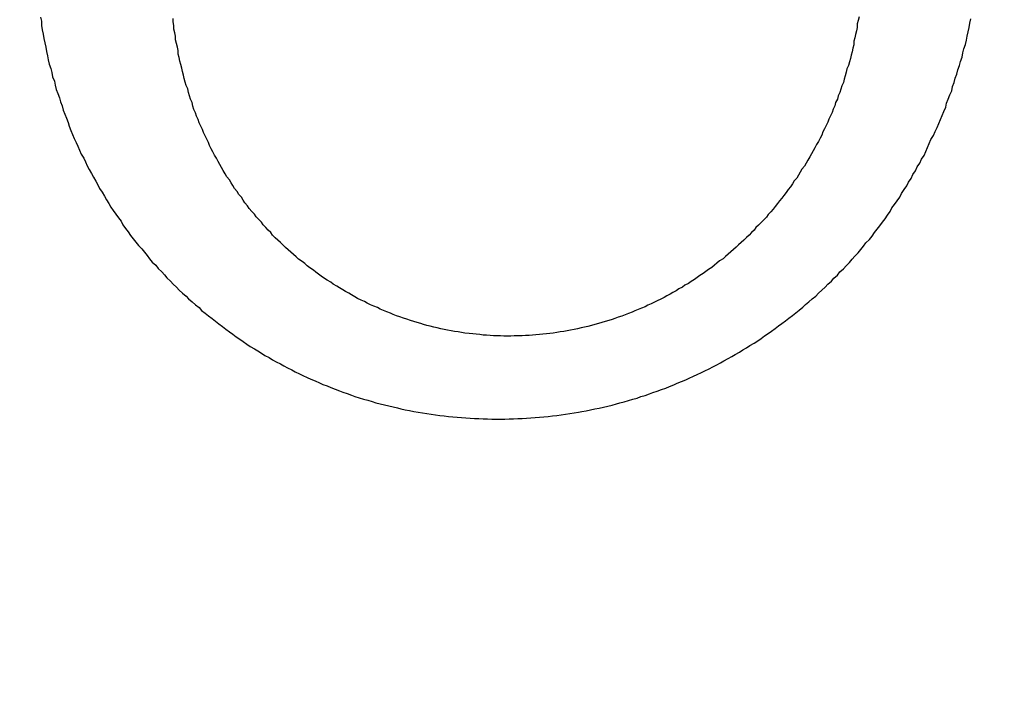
# Model space of a CAD drawing. Header units: millimetres. Extents: x 11979 to 37895, y 18730 to 47884.
# Tile 189 of 256: x 35971.817 to 35972.954, y 41554.986 to 41555.775. Entities that reach past the tile are written whole.
import ezdxf

# ---------------------------------------------------------------- set-up
doc = ezdxf.new("R2010")
doc.units = ezdxf.units.MM
doc.layers.add('-WYMIAR', color=8, linetype='Continuous')
doc.layers.add('PROJEKTOWANE', color=5, linetype='Continuous')
doc.styles.get("Standard").update_dxf_attribs({"font": 'arial.ttf'})
doc.dimstyles.new('CZA-KROPKA-50', dxfattribs={"dimtxt": 12, "dimasz": 1, "dimexe": 2, "dimexo": 25, "dimgap": 4, "dimtad": 1, "dimdec": 1, "dimrnd": 0.5, "dimzin": 9, "dimdsep": 46, "dimtxsty": 'Standard', "dimblk": 'CZA-KROPKA', "dimblk1": 'CZA-KROPKA', "dimblk2": 'CZA-KROPKA', "dimsah": 1, "dimcen": -20, "dimse1": 1, "dimse2": 1, "dimclrd": 8, "dimclre": 8, "dimclrt": 9, "dimadec": 0, "dimazin": 0, "dimtfac": 1, "dimtdec": 1, "dimtmove": 1, "dimatfit": 3, "dimldrblk": 'CZA-KROPKA', "dimfxl": 1, "dimtolj": 1, "dimtzin": 9, "dimarcsym": 0})

# ---------------------------------------------------------------- blocks, each defined once
blk = doc.blocks.new('CZA-KROPKA')
at = {"layer": '-WYMIAR', "linetype": 'ByBlock'}
for p, q in [((0, 10), (0, -10)), ((5, 0), (-5, 0))]:
    blk.add_line(p, q, dxfattribs=at)
at = {"layer": '-WYMIAR', "linetype": 'ByBlock', "const_width": 2.5}
blk.add_lwpolyline([(-1.25, 0, 1), (1.25, 0, 1)], format="xyb", close=True, dxfattribs=at)
blk = doc.blocks.new('*D2953')
at = {"layer": '-WYMIAR', "color": 8, "lineweight": -2}
blk.add_line((33872.3905, 41340.6237), (36051.3905, 41340.6237), dxfattribs=at)
at = {"layer": 'Defpoints', "color": 0}
for p in [(33871.3905, 41814.6237), (36052.3905, 41814.6237), (36052.3905, 41340.6237)]:
    blk.add_point(p, dxfattribs=at)
at = {"layer": '-WYMIAR', "color": 8, "lineweight": -2, "rotation": 180}
blk.add_blockref('CZA-KROPKA', (33871.3905, 41340.6237), dxfattribs=at)
at = {"layer": '-WYMIAR', "color": 8, "lineweight": -2}
blk.add_blockref('CZA-KROPKA', (36052.3905, 41340.6237), dxfattribs=at)
at = {"layer": '-WYMIAR', "color": 9, "insert": (34961.8905, 41350.7506), "char_height": 12, "attachment_point": 5, "bg_fill": 3, "box_fill_scale": 1.1, "bg_fill_color": 257, "bg_fill_transparency": 0}
blk.add_mtext('\\A1;2181', dxfattribs=at)
blk = doc.blocks.new('*D2961')
at = {"layer": '-WYMIAR', "color": 8, "lineweight": -2}
blk.add_line((36202.3905, 41491.6237), (36202.3905, 42911.6237), dxfattribs=at)
at = {"layer": 'Defpoints', "color": 0}
for p in [(34928.3905, 42912.6237), (36202.3905, 42912.6237), (36052.3905, 41490.6237)]:
    blk.add_point(p, dxfattribs=at)
at = {"layer": '-WYMIAR', "color": 8, "lineweight": -2}
for p, rotation in [((36202.3905, 42912.6237), 90), ((36202.3905, 41490.6237), 270)]:
    blk.add_blockref('CZA-KROPKA', p, dxfattribs=dict(at, rotation=rotation))
at = {"layer": '-WYMIAR', "color": 9, "insert": (36192.366, 42201.6237), "char_height": 12, "attachment_point": 5, "rotation": 90, "bg_fill": 3, "box_fill_scale": 1.1, "bg_fill_color": 257, "bg_fill_transparency": 0}
blk.add_mtext('\\A1;1422', dxfattribs=at)
blk = doc.blocks.new('Pisuar NOVA PRO ze zintegrowanym ceramicznym sitkiem')
for points in [[(-0.004507, -0.241539, 0), (-0.004517, -0.24149, 0), (-0.004517, -0.24144, 0), (-0.004527, -0.24139, 0), (-0.004537, -0.24134, 0), (-0.004547, -0.24129, 0), (-0.004557, -0.241241, 0), (-0.004567, -0.241191, 0), (-0.004577, -0.241142, 0), (-0.004587, -0.241093, 0), (-0.004597, -0.241044, 0), (-0.004607, -0.240995, 0), (-0.004627, -0.240946, 0), (-0.004637, -0.240897, 0), (-0.004647, -0.240848, 0), (-0.004667, -0.2408, 0), (-0.004677, -0.240752, 0), (-0.004687, -0.240703, 0), (-0.004707, -0.240655, 0), (-0.004727, -0.240607, 0), (-0.004737, -0.24056, 0), (-0.004757, -0.240512, 0), (-0.004767, -0.240465, 0), (-0.004787, -0.240417, 0), (-0.004807, -0.24037, 0), (-0.004827, -0.240323, 0), (-0.004837, -0.240277, 0), (-0.004857, -0.24023, 0), (-0.004877, -0.240184, 0), (-0.004897, -0.240138, 0), (-0.004917, -0.240092, 0), (-0.004937, -0.240046, 0), (-0.004957, -0.240001, 0), (-0.004977, -0.239955, 0), (-0.005007, -0.23991, 0), (-0.005027, -0.239866, 0), (-0.005047, -0.239821, 0), (-0.005067, -0.239777, 0), (-0.005097, -0.239732, 0), (-0.005117, -0.239688, 0), (-0.005147, -0.239645, 0), (-0.005167, -0.239601, 0), (-0.005187, -0.239558, 0), (-0.005217, -0.239515, 0), (-0.005247, -0.239472, 0), (-0.005267, -0.23943, 0), (-0.005297, -0.239387, 0), (-0.005317, -0.239345, 0), (-0.005347, -0.239303, 0), (-0.005377, -0.239262, 0), (-0.005407, -0.239221, 0), (-0.005437, -0.23918, 0), (-0.005457, -0.239139, 0), (-0.005487, -0.239098, 0), (-0.005517, -0.239058, 0), (-0.005547, -0.239018, 0), (-0.005577, -0.238979, 0), (-0.005607, -0.238939, 0), (-0.005637, -0.2389, 0), (-0.005677, -0.238862, 0), (-0.005707, -0.238823, 0), (-0.005737, -0.238785, 0), (-0.005767, -0.238747, 0), (-0.005797, -0.238709, 0), (-0.005837, -0.238672, 0), (-0.005867, -0.238635, 0), (-0.005907, -0.238598, 0), (-0.005937, -0.238562, 0), (-0.005967, -0.238526, 0), (-0.006007, -0.23849, 0), (-0.006037, -0.238455, 0), (-0.006077, -0.23842, 0), (-0.006107, -0.238385, 0), (-0.006147, -0.238351, 0), (-0.006187, -0.238317, 0), (-0.006217, -0.238283, 0), (-0.006257, -0.238249, 0), (-0.006297, -0.238216, 0), (-0.006337, -0.238184, 0), (-0.006367, -0.238151, 0), (-0.006407, -0.238119, 0), (-0.006447, -0.238087, 0), (-0.006487, -0.238056, 0), (-0.006527, -0.238025, 0), (-0.006567, -0.237995, 0), (-0.006607, -0.237964, 0), (-0.006647, -0.237934, 0), (-0.006687, -0.237905, 0), (-0.006727, -0.237876, 0), (-0.006767, -0.237847, 0), (-0.006807, -0.237819, 0), (-0.006847, -0.237791, 0), (-0.006887, -0.237763, 0), (-0.006927, -0.237736, 0), (-0.006977, -0.237709, 0), (-0.007017, -0.237683, 0), (-0.007057, -0.237657, 0), (-0.007097, -0.237631, 0), (-0.007147, -0.237606, 0), (-0.007187, -0.237581, 0), (-0.007227, -0.237557, 0), (-0.007277, -0.237533, 0), (-0.007317, -0.237509, 0), (-0.007357, -0.237486, 0), (-0.007407, -0.237463, 0), (-0.007447, -0.237441, 0), (-0.007497, -0.237419, 0), (-0.007537, -0.237398, 0), (-0.007587, -0.237377, 0), (-0.007627, -0.237356, 0), (-0.007677, -0.237336, 0), (-0.007727, -0.237316, 0), (-0.007767, -0.237297, 0), (-0.007817, -0.237278, 0), (-0.007857, -0.237259, 0), (-0.007907, -0.237241, 0), (-0.007957, -0.237224, 0), (-0.007997, -0.237206, 0), (-0.008047, -0.23719, 0), (-0.008097, -0.237173, 0), (-0.008137, -0.237158, 0), (-0.008187, -0.237142, 0), (-0.008237, -0.237127, 0), (-0.008287, -0.237113, 0), (-0.008337, -0.237099, 0), (-0.008377, -0.237085, 0), (-0.008427, -0.237072, 0), (-0.008477, -0.23706, 0), (-0.008527, -0.237048, 0), (-0.008577, -0.237036, 0), (-0.008627, -0.237025, 0), (-0.008667, -0.237014, 0), (-0.008717, -0.237004, 0), (-0.008767, -0.236994, 0), (-0.008817, -0.236985, 0), (-0.008867, -0.236976, 0), (-0.008917, -0.236967, 0), (-0.008967, -0.236959, 0), (-0.009017, -0.236952, 0), (-0.009067, -0.236945, 0), (-0.009117, -0.236938, 0), (-0.009167, -0.236932, 0), (-0.009217, -0.236927, 0), (-0.009267, -0.236922, 0), (-0.009317, -0.236917, 0), (-0.009367, -0.236913, 0), (-0.009417, -0.236909, 0), (-0.009467, -0.236906, 0), (-0.009517, -0.236903, 0), (-0.009567, -0.236901, 0), (-0.009617, -0.236899, 0), (-0.009667, -0.236897, 0), (-0.009717, -0.236896, 0), (-0.009767, -0.236896, 0), (-0.009817, -0.236896, 0), (-0.009867, -0.236896, 0), (-0.009917, -0.236897, 0), (-0.009967, -0.236899, 0), (-0.010017, -0.236901, 0), (-0.010067, -0.236903, 0), (-0.010117, -0.236906, 0), (-0.010167, -0.236909, 0), (-0.010217, -0.236913, 0), (-0.010267, -0.236917, 0), (-0.010317, -0.236921, 0), (-0.010367, -0.236926, 0), (-0.010417, -0.236932, 0), (-0.010467, -0.236938, 0), (-0.010517, -0.236944, 0), (-0.010567, -0.236951, 0), (-0.010617, -0.236959, 0), (-0.010667, -0.236967, 0), (-0.010717, -0.236975, 0), (-0.010757, -0.236984, 0), (-0.010807, -0.236993, 0), (-0.010857, -0.237003, 0), (-0.010907, -0.237013, 0), (-0.010957, -0.237023, 0), (-0.011007, -0.237035, 0), (-0.011057, -0.237046, 0), (-0.011107, -0.237058, 0), (-0.011157, -0.237071, 0), (-0.011197, -0.237083, 0), (-0.011247, -0.237097, 0), (-0.011297, -0.237111, 0), (-0.011347, -0.237125, 0), (-0.011397, -0.237139, 0), (-0.011437, -0.237155, 0), (-0.011487, -0.23717, 0), (-0.011537, -0.237186, 0), (-0.011577, -0.237203, 0), (-0.011627, -0.237219, 0), (-0.011677, -0.237237, 0), (-0.011727, -0.237254, 0), (-0.011767, -0.237273, 0), (-0.011817, -0.237291, 0), (-0.011857, -0.23731, 0), (-0.011907, -0.237329, 0), (-0.011957, -0.237349, 0), (-0.011997, -0.237369, 0), (-0.012047, -0.23739, 0), (-0.012087, -0.237411, 0), (-0.012137, -0.237433, 0), (-0.012177, -0.237454, 0), (-0.012227, -0.237477, 0), (-0.012267, -0.237499, 0), (-0.012317, -0.237522, 0), (-0.012357, -0.237546, 0), (-0.012397, -0.237569, 0), (-0.012447, -0.237594, 0), (-0.012487, -0.237618, 0), (-0.012527, -0.237643, 0), (-0.012577, -0.237668, 0), (-0.012617, -0.237694, 0), (-0.012657, -0.23772, 0), (-0.012697, -0.237747, 0), (-0.012747, -0.237774, 0), (-0.012787, -0.237801, 0), (-0.012827, -0.237828, 0), (-0.012867, -0.237856, 0), (-0.012907, -0.237884, 0), (-0.012947, -0.237913, 0), (-0.012987, -0.237942, 0), (-0.013027, -0.237971, 0), (-0.013067, -0.238001, 0), (-0.013107, -0.238031, 0), (-0.013147, -0.238062, 0), (-0.013187, -0.238092, 0), (-0.013227, -0.238124, 0), (-0.013267, -0.238155, 0), (-0.013307, -0.238187, 0), (-0.013337, -0.238219, 0), (-0.013377, -0.238251, 0), (-0.013417, -0.238284, 0), (-0.013457, -0.238317, 0), (-0.013487, -0.238351, 0), (-0.013527, -0.238385, 0), (-0.013567, -0.238419, 0), (-0.013597, -0.238453, 0), (-0.013637, -0.238488, 0), (-0.013667, -0.238523, 0), (-0.013707, -0.238559, 0), (-0.013737, -0.238595, 0), (-0.013777, -0.238631, 0), (-0.013807, -0.238667, 0), (-0.013847, -0.238704, 0), (-0.013877, -0.238741, 0), (-0.013907, -0.238778, 0), (-0.013947, -0.238816, 0), (-0.013977, -0.238854, 0), (-0.014007, -0.238892, 0), (-0.014037, -0.238931, 0), (-0.014077, -0.23897, 0), (-0.014107, -0.239009, 0), (-0.014137, -0.239049, 0), (-0.014167, -0.239089, 0), (-0.014197, -0.239129, 0), (-0.014227, -0.239169, 0), (-0.014257, -0.23921, 0), (-0.014287, -0.239251, 0), (-0.014317, -0.239292, 0), (-0.014337, -0.239334, 0), (-0.014367, -0.239376, 0), (-0.014397, -0.239418, 0), (-0.014427, -0.23946, 0), (-0.014447, -0.239503, 0), (-0.014477, -0.239546, 0), (-0.014507, -0.239589, 0), (-0.014527, -0.239632, 0), (-0.014557, -0.239676, 0), (-0.014577, -0.23972, 0), (-0.014607, -0.239764, 0), (-0.014627, -0.239808, 0), (-0.014657, -0.239853, 0), (-0.014677, -0.239897, 0), (-0.014707, -0.239942, 0), (-0.014727, -0.239988, 0), (-0.014747, -0.240033, 0), (-0.014767, -0.240079, 0), (-0.014787, -0.240125, 0), (-0.014817, -0.240171, 0), (-0.014837, -0.240217, 0), (-0.014857, -0.240263, 0), (-0.014877, -0.24031, 0), (-0.014897, -0.240356, 0), (-0.014917, -0.240403, 0), (-0.014937, -0.24045, 0), (-0.014957, -0.240498, 0), (-0.014967, -0.240545, 0), (-0.014987, -0.240592, 0), (-0.015007, -0.24064, 0), (-0.015027, -0.240688, 0), (-0.015037, -0.240736, 0), (-0.015057, -0.240784, 0), (-0.015067, -0.240832, 0), (-0.015087, -0.240881, 0), (-0.015097, -0.240929, 0), (-0.015117, -0.240978, 0), (-0.015127, -0.241026, 0), (-0.015147, -0.241075, 0), (-0.015157, -0.241124, 0), (-0.015167, -0.241173, 0), (-0.015187, -0.241222, 0), (-0.015197, -0.241271, 0), (-0.015207, -0.24132, 0), (-0.015217, -0.241369, 0), (-0.015227, -0.241419, 0), (-0.015237, -0.241468, 0), (-0.015247, -0.241518, 0)], [(-0.013957, -0.241541, 0), (-0.013947, -0.241501, 0), (-0.013937, -0.24146, 0), (-0.013937, -0.24142, 0), (-0.013927, -0.241379, 0), (-0.013917, -0.241339, 0), (-0.013907, -0.241299, 0), (-0.013897, -0.241259, 0), (-0.013897, -0.241219, 0), (-0.013887, -0.241179, 0), (-0.013877, -0.241139, 0), (-0.013867, -0.241099, 0), (-0.013857, -0.241059, 0), (-0.013847, -0.24102, 0), (-0.013837, -0.24098, 0), (-0.013817, -0.24094, 0), (-0.013807, -0.240901, 0), (-0.013797, -0.240862, 0), (-0.013787, -0.240822, 0), (-0.013777, -0.240783, 0), (-0.013757, -0.240744, 0), (-0.013747, -0.240705, 0), (-0.013737, -0.240667, 0), (-0.013717, -0.240628, 0), (-0.013707, -0.24059, 0), (-0.013687, -0.240551, 0), (-0.013677, -0.240513, 0), (-0.013657, -0.240475, 0), (-0.013647, -0.240437, 0), (-0.013627, -0.240399, 0), (-0.013607, -0.240361, 0), (-0.013597, -0.240324, 0), (-0.013577, -0.240287, 0), (-0.013557, -0.240249, 0), (-0.013537, -0.240212, 0), (-0.013527, -0.240175, 0), (-0.013507, -0.240139, 0), (-0.013487, -0.240102, 0), (-0.013467, -0.240066, 0), (-0.013447, -0.24003, 0), (-0.013427, -0.239994, 0), (-0.013407, -0.239958, 0), (-0.013387, -0.239923, 0), (-0.013367, -0.239887, 0), (-0.013347, -0.239852, 0), (-0.013327, -0.239817, 0), (-0.013297, -0.239783, 0), (-0.013277, -0.239748, 0), (-0.013257, -0.239714, 0), (-0.013237, -0.23968, 0), (-0.013207, -0.239646, 0), (-0.013187, -0.239612, 0), (-0.013167, -0.239579, 0), (-0.013137, -0.239546, 0), (-0.013117, -0.239513, 0), (-0.013087, -0.23948, 0), (-0.013067, -0.239448, 0), (-0.013037, -0.239415, 0), (-0.013017, -0.239384, 0), (-0.012987, -0.239352, 0), (-0.012967, -0.23932, 0), (-0.012937, -0.239289, 0), (-0.012907, -0.239258, 0), (-0.012887, -0.239227, 0), (-0.012857, -0.239197, 0), (-0.012827, -0.239167, 0), (-0.012797, -0.239137, 0), (-0.012767, -0.239107, 0), (-0.012747, -0.239078, 0), (-0.012717, -0.239049, 0), (-0.012687, -0.23902, 0), (-0.012657, -0.238992, 0), (-0.012627, -0.238963, 0), (-0.012597, -0.238935, 0), (-0.012567, -0.238908, 0), (-0.012537, -0.23888, 0), (-0.012507, -0.238853, 0), (-0.012477, -0.238827, 0), (-0.012447, -0.2388, 0), (-0.012417, -0.238774, 0), (-0.012387, -0.238748, 0), (-0.012347, -0.238723, 0), (-0.012317, -0.238697, 0), (-0.012287, -0.238672, 0), (-0.012257, -0.238648, 0), (-0.012217, -0.238624, 0), (-0.012187, -0.2386, 0), (-0.012157, -0.238576, 0), (-0.012117, -0.238553, 0), (-0.012087, -0.23853, 0), (-0.012057, -0.238507, 0), (-0.012017, -0.238485, 0), (-0.011987, -0.238463, 0), (-0.011947, -0.238441, 0), (-0.011917, -0.23842, 0), (-0.011877, -0.238399, 0), (-0.011847, -0.238379, 0), (-0.011807, -0.238359, 0), (-0.011777, -0.238339, 0), (-0.011737, -0.238319, 0), (-0.011707, -0.2383, 0), (-0.011667, -0.238282, 0), (-0.011627, -0.238263, 0), (-0.011597, -0.238245, 0), (-0.011557, -0.238228, 0), (-0.011517, -0.23821, 0), (-0.011487, -0.238194, 0), (-0.011447, -0.238177, 0), (-0.011407, -0.238161, 0), (-0.011367, -0.238145, 0), (-0.011337, -0.23813, 0), (-0.011297, -0.238115, 0), (-0.011257, -0.238101, 0), (-0.011217, -0.238086, 0), (-0.011177, -0.238073, 0), (-0.011137, -0.238059, 0), (-0.011107, -0.238046, 0), (-0.011067, -0.238034, 0), (-0.011027, -0.238022, 0), (-0.010987, -0.23801, 0), (-0.010947, -0.237999, 0), (-0.010907, -0.237988, 0), (-0.010867, -0.237977, 0), (-0.010827, -0.237967, 0), (-0.010787, -0.237958, 0), (-0.010747, -0.237949, 0), (-0.010707, -0.23794, 0), (-0.010667, -0.237931, 0), (-0.010627, -0.237923, 0), (-0.010587, -0.237916, 0), (-0.010547, -0.237909, 0), (-0.010507, -0.237902, 0), (-0.010467, -0.237896, 0), (-0.010427, -0.23789, 0), (-0.010387, -0.237885, 0), (-0.010347, -0.23788, 0), (-0.010307, -0.237876, 0), (-0.010267, -0.237872, 0), (-0.010227, -0.237868, 0), (-0.010187, -0.237865, 0), (-0.010147, -0.237862, 0), (-0.010107, -0.23786, 0), (-0.010067, -0.237858, 0), (-0.010027, -0.237857, 0), (-0.009977, -0.237856, 0), (-0.009937, -0.237855, 0), (-0.009897, -0.237855, 0), (-0.009857, -0.237855, 0), (-0.009817, -0.237856, 0), (-0.009777, -0.237858, 0), (-0.009737, -0.237859, 0), (-0.009697, -0.237861, 0), (-0.009657, -0.237864, 0), (-0.009617, -0.237867, 0), (-0.009577, -0.237871, 0), (-0.009537, -0.237875, 0), (-0.009497, -0.237879, 0), (-0.009457, -0.237884, 0), (-0.009407, -0.23789, 0), (-0.009367, -0.237895, 0), (-0.009327, -0.237902, 0), (-0.009287, -0.237908, 0), (-0.009247, -0.237916, 0), (-0.009207, -0.237923, 0), (-0.009167, -0.237931, 0), (-0.009127, -0.23794, 0), (-0.009087, -0.237949, 0), (-0.009047, -0.237958, 0), (-0.009007, -0.237968, 0), (-0.008967, -0.237978, 0), (-0.008927, -0.237989, 0), (-0.008897, -0.238, 0), (-0.008857, -0.238012, 0), (-0.008817, -0.238024, 0), (-0.008777, -0.238036, 0), (-0.008737, -0.238049, 0), (-0.008697, -0.238062, 0), (-0.008657, -0.238076, 0), (-0.008617, -0.23809, 0), (-0.008577, -0.238104, 0), (-0.008547, -0.238119, 0), (-0.008507, -0.238134, 0), (-0.008467, -0.23815, 0), (-0.008427, -0.238166, 0), (-0.008397, -0.238183, 0), (-0.008357, -0.2382, 0), (-0.008317, -0.238217, 0), (-0.008277, -0.238235, 0), (-0.008247, -0.238253, 0), (-0.008207, -0.238271, 0), (-0.008167, -0.23829, 0), (-0.008137, -0.238309, 0), (-0.008097, -0.238329, 0), (-0.008067, -0.238349, 0), (-0.008027, -0.238369, 0), (-0.007997, -0.23839, 0), (-0.007957, -0.238411, 0), (-0.007927, -0.238432, 0), (-0.007887, -0.238454, 0), (-0.007857, -0.238476, 0), (-0.007817, -0.238499, 0), (-0.007787, -0.238521, 0), (-0.007747, -0.238545, 0), (-0.007717, -0.238568, 0), (-0.007687, -0.238592, 0), (-0.007657, -0.238616, 0), (-0.007617, -0.238641, 0), (-0.007587, -0.238666, 0), (-0.007557, -0.238691, 0), (-0.007527, -0.238717, 0), (-0.007487, -0.238743, 0), (-0.007457, -0.238769, 0), (-0.007427, -0.238796, 0), (-0.007397, -0.238823, 0), (-0.007367, -0.23885, 0), (-0.007337, -0.238878, 0), (-0.007307, -0.238906, 0), (-0.007277, -0.238934, 0), (-0.007247, -0.238962, 0), (-0.007217, -0.238991, 0), (-0.007187, -0.23902, 0), (-0.007167, -0.23905, 0), (-0.007137, -0.239079, 0), (-0.007107, -0.239109, 0), (-0.007077, -0.23914, 0), (-0.007057, -0.23917, 0), (-0.007027, -0.239201, 0), (-0.006997, -0.239232, 0), (-0.006977, -0.239264, 0), (-0.006947, -0.239295, 0), (-0.006917, -0.239327, 0), (-0.006897, -0.239359, 0), (-0.006867, -0.239392, 0), (-0.006847, -0.239425, 0), (-0.006827, -0.239458, 0), (-0.006797, -0.239491, 0), (-0.006777, -0.239524, 0), (-0.006747, -0.239558, 0), (-0.006727, -0.239592, 0), (-0.006707, -0.239626, 0), (-0.006687, -0.239661, 0), (-0.006657, -0.239695, 0), (-0.006637, -0.23973, 0), (-0.006617, -0.239766, 0), (-0.006597, -0.239801, 0), (-0.006577, -0.239837, 0), (-0.006557, -0.239872, 0), (-0.006537, -0.239908, 0), (-0.006517, -0.239945, 0), (-0.006497, -0.239981, 0), (-0.006477, -0.240018, 0), (-0.006457, -0.240055, 0), (-0.006447, -0.240092, 0), (-0.006427, -0.240129, 0), (-0.006407, -0.240166, 0), (-0.006387, -0.240204, 0), (-0.006377, -0.240242, 0), (-0.006357, -0.24028, 0), (-0.006337, -0.240318, 0), (-0.006327, -0.240356, 0), (-0.006307, -0.240395, 0), (-0.006297, -0.240434, 0), (-0.006277, -0.240472, 0), (-0.006267, -0.240511, 0), (-0.006257, -0.240551, 0), (-0.006237, -0.24059, 0), (-0.006227, -0.240629, 0), (-0.006217, -0.240669, 0), (-0.006207, -0.240709, 0), (-0.006187, -0.240748, 0), (-0.006177, -0.240788, 0), (-0.006167, -0.240828, 0), (-0.006157, -0.240869, 0), (-0.006147, -0.240909, 0), (-0.006137, -0.240949, 0), (-0.006127, -0.24099, 0), (-0.006117, -0.24103, 0), (-0.006107, -0.241071, 0), (-0.006097, -0.241112, 0), (-0.006097, -0.241152, 0), (-0.006087, -0.241193, 0), (-0.006077, -0.241234, 0), (-0.006067, -0.241275, 0), (-0.006067, -0.241317, 0), (-0.006057, -0.241358, 0), (-0.006047, -0.241399, 0), (-0.006047, -0.24144, 0), (-0.006037, -0.241482, 0), (-0.006037, -0.241523, 0)]]:
    blk.add_polyline3d(points)

msp = doc.modelspace()

# ---------------------------------------------------------------- dimensions: what is measured, and where the dimension line sits
at = {"layer": '-WYMIAR'}
dim = msp.add_linear_dim(base=(36052.3905, 41340.6237), p1=(33871.3905, 41814.6237), p2=(36052.3905, 41814.6237), dimstyle='CZA-KROPKA-50', override={"dimfxl": 0, "dimfxlon": 1, "dimtfill": 1}, dxfattribs=at)
dim.commit()
dim.dimension.update_dxf_attribs({"geometry": '*D2953', "text_midpoint": (34961.8905, 41350.7506)})

# ---------------------------------------------------------------- next in the draw order: dimensions: what is measured, and where the dimension line sits
dim = msp.add_linear_dim(base=(36202.3905, 42912.6237), p1=(36052.3905, 41490.6237), p2=(34928.3905, 42912.6237), angle=90, dimstyle='CZA-KROPKA-50', override={"dimfxl": 0, "dimfxlon": 1, "dimtfill": 1}, dxfattribs=at)
dim.commit()
dim.dimension.update_dxf_attribs({"geometry": '*D2961', "text_midpoint": (36192.366, 42201.6237)})

# ---------------------------------------------------------------- next in the draw order: block references
at = {"layer": 'PROJEKTOWANE', "xscale": 100, "yscale": 100, "zscale": 100, "rotation": 179.9999999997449}
msp.add_blockref('Pisuar NOVA PRO ze zintegrowanym ceramicznym sitkiem', (35971.3905, 41531.6237), dxfattribs=at)

doc.saveas('drawing.dxf')
